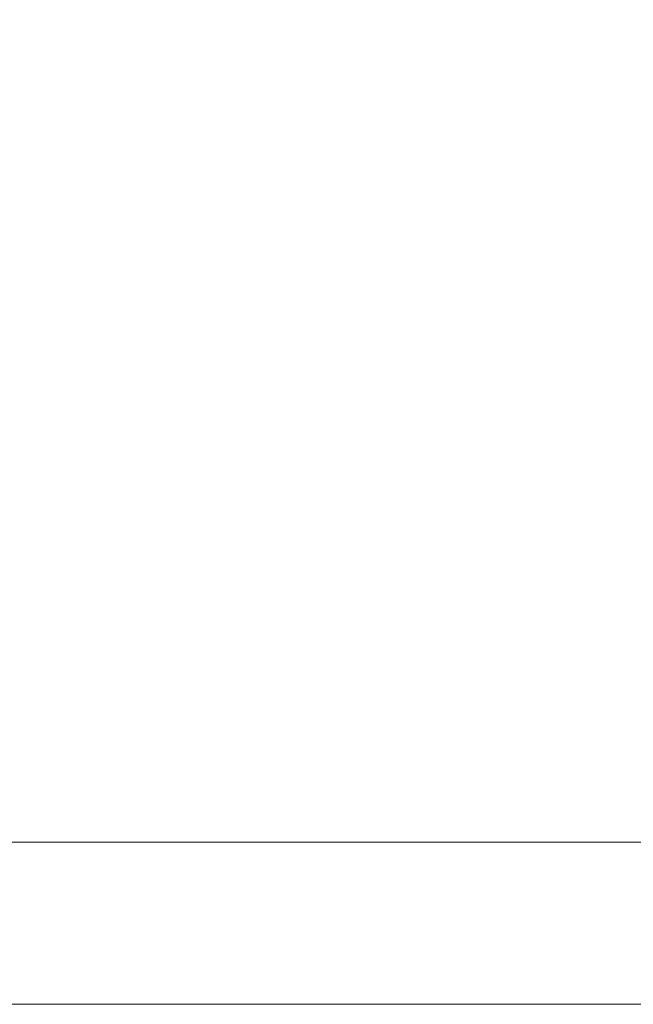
# Model space of a CAD drawing. Header units: inches. Extents: x 16 to 463, y 31 to 294.
# Tile 5 of 110: x 216.17 to 219.48, y 62.08 to 67.39. Entities that reach past the tile are written whole.
import ezdxf

# ---------------------------------------------------------------- set-up
doc = ezdxf.new("R2010")
doc.units = ezdxf.units.IN
doc.header["$LTSCALE"] = 28.571429
doc.header["$MEASUREMENT"] = 0
doc.layers.add('Dimension (ANSI)', color=7, linetype='Continuous', lineweight=5)
doc.layers.add('Visible (ANSI)', color=7, linetype='Continuous', lineweight=5)
doc.styles.add('ROMANS', font='romans.shx')
doc.dimstyles.new('Default (ANSI)', dxfattribs={"dimscale": 28.571429, "dimtxt": 0.1, "dimasz": 0.098425, "dimexe": 0.125, "dimexo": 0.0625, "dimgap": 0.031496, "dimtad": 0, "dimtih": 1, "dimtoh": 1, "dimrnd": 1e-08, "dimzin": 0, "dimdsep": 46, "dimtxsty": 'ROMANS', "dimcen": 0.09, "dimdle": 0.393701, "dimclrd": 256, "dimclre": 256, "dimclrt": 256, "dimadec": 0, "dimazin": 0, "dimtfac": 1, "dimtofl": 0, "dimtmove": 0, "dimatfit": 3, "dimfxl": 1, "dimtolj": 1, "dimtzin": 0, "dimlwd": -1, "dimlwe": -1, "dimarcsym": 0})

# ---------------------------------------------------------------- blocks, each defined once
blk = doc.blocks.new('*D35')
at = {"layer": 'Defpoints', "color": 0, "transparency": 16777216}
for p in [(190.6758, 80.4323), (190.6758, 62.7939), (225.1758, 62.7939)]:
    blk.add_point(p, dxfattribs=at)
at = {"layer": 'Dimension (ANSI)', "transparency": 16777216}
for p, q in [((190.6758, 64.5796), (190.6758, 84.0037)), ((225.1758, 64.5796), (225.1758, 84.0037)), ((193.488, 80.4323), (201.2436, 80.4323)), ((222.3637, 80.4323), (214.608, 80.4323))]:
    blk.add_line(p, q, dxfattribs=at)
for points in [[(193.488, 80.901), (193.488, 79.9636), (190.6758, 80.4323)], [(222.3637, 80.901), (222.3637, 79.9636), (225.1758, 80.4323)]]:
    blk.add_solid(points, dxfattribs=at)
at = {"layer": 'Dimension (ANSI)', "transparency": 16777216, "insert": (202.1435, 82.4958), "char_height": 2.85714, "attachment_point": 1, "style": 'ROMANS'}
blk.add_mtext('\\A1;34.50\\PDOOR\\PWIDTH', dxfattribs=at)

msp = doc.modelspace()

# ---------------------------------------------------------------- linework, layer by layer
at = {"layer": 'Visible (ANSI)'}
for p, q in [((190.8321, 62.9502), (225.0196, 62.9502)), ((225.0501, 62.0752), (190.8015, 62.0752))]:
    msp.add_line(p, q, dxfattribs=at)

# ---------------------------------------------------------------- dimensions: what is measured, and where the dimension line sits
at = {"layer": 'Dimension (ANSI)'}
dim = msp.add_linear_dim(base=(190.6758, 80.4323), p1=(225.1758, 62.7939), p2=(190.6758, 62.7939), text='<>\\PDOOR\\PWIDTH', dimstyle='Default (ANSI)', override={"dimtih": 0, "dimtoh": 0, "dimdec": 2, "dimtp": 0, "dimtm": 0, "dimtdec": 2, "dimatfit": 1, "dimtvp": -0.333333}, dxfattribs=at)
dim.commit()
dim.dimension.update_dxf_attribs({"geometry": '*D35', "text_midpoint": (207.9258, 80.4323), "dimtype": 160})

doc.saveas('drawing.dxf')
